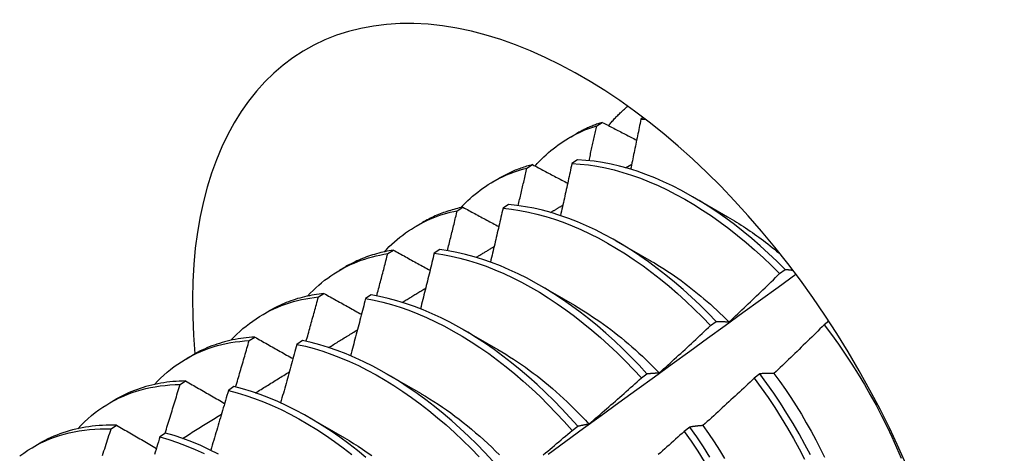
# Model space of a CAD drawing. Header units: inches. Extents: x 7 to 130, y 9 to 81.
# Tile 59 of 61: x 116.614 to 117.061, y 51.306 to 51.503. Entities that reach past the tile are written whole.
import ezdxf

# ---------------------------------------------------------------- set-up
doc = ezdxf.new("R2010")
doc.units = ezdxf.units.IN
doc.header["$MEASUREMENT"] = 0
doc.layers.add('Visible Edges(ANSI)', color=7, linetype='Continuous', lineweight=25)

msp = doc.modelspace()

# ---------------------------------------------------------------- linework, layer by layer
at = {"layer": 'Visible Edges(ANSI)'}
for p, q in [((116.89688, 51.45875), (116.89578, 51.45804)), ((116.87571, 51.45506), (116.87828, 51.45661)), ((116.86339, 51.44969), (116.8662, 51.45131)), ((116.86698, 51.43952), (116.86445, 51.43788)), ((116.84402, 51.43585), (116.84658, 51.43741)), ((116.88878, 51.43598), (116.89162, 51.43767)), ((116.82859, 51.4296), (116.8314, 51.43122)), ((116.91917, 51.42292), (116.93518, 51.4137)), ((116.8124, 51.41648), (116.81495, 51.41806)), ((116.8357, 51.41922), (116.83318, 51.41758)), ((116.79379, 51.40951), (116.7966, 51.41113)), ((116.88437, 51.40283), (116.90039, 51.39361)), ((116.78085, 51.39697), (116.78339, 51.39855)), ((116.80447, 51.39878), (116.80195, 51.39712)), ((116.75899, 51.38942), (116.76181, 51.39104)), ((116.95877, 51.38791), (116.9613, 51.38982)), ((116.84958, 51.38274), (116.86559, 51.37352)), ((116.74935, 51.37729), (116.75189, 51.37889)), ((116.77328, 51.37818), (116.77076, 51.3765)), ((116.7242, 51.36932), (116.72701, 51.37095)), ((116.92742, 51.36424), (116.92995, 51.36615)), ((116.98117, 51.36624), (116.97901, 51.36459)), ((116.71792, 51.35747), (116.72045, 51.35908)), ((116.81478, 51.36265), (116.83079, 51.35343)), ((116.74212, 51.35742), (116.7396, 51.35574)), ((116.6894, 51.34923), (116.69221, 51.35086)), ((116.77998, 51.34256), (116.79599, 51.33334)), ((116.89602, 51.34047), (116.89856, 51.3424)), ((116.94985, 51.34238), (116.94728, 51.34042)), ((116.68653, 51.33749), (116.68907, 51.33911)), ((116.71099, 51.33652), (116.70848, 51.33482)), ((116.6546, 51.32914), (116.65741, 51.33077)), ((116.65521, 51.31736), (116.65773, 51.31899)), ((116.74518, 51.32247), (116.76119, 51.31325)), ((116.86456, 51.31662), (116.8671, 51.31855)), ((116.6799, 51.31546), (116.67739, 51.31376)), ((116.91805, 51.31814), (116.91548, 51.31618)), ((116.6198, 51.30905), (116.62261, 51.31068))]:
    msp.add_line(p, q, dxfattribs=at)
at = {"layer": 'Visible Edges(ANSI)', "flags": 128}
for points in [[(116.88112, 51.45513), (116.88146, 51.45553), (116.88179, 51.45594), (116.88213, 51.45634), (116.88248, 51.45673), (116.88282, 51.45713), (116.88317, 51.45752), (116.88352, 51.45791), (116.88387, 51.45829), (116.88422, 51.45867), (116.88458, 51.45905), (116.88494, 51.45942), (116.8853, 51.45979), (116.88566, 51.46015), (116.88603, 51.46052), (116.8864, 51.46088), (116.88677, 51.46123), (116.88715, 51.46159), (116.88752, 51.46193), (116.8879, 51.46228), (116.88828, 51.46262), (116.88867, 51.46296), (116.88905, 51.46329), (116.88944, 51.46363), (116.88983, 51.46395)], [(116.89578, 51.45804), (116.89559, 51.45709), (116.8954, 51.45615), (116.89521, 51.4552), (116.89501, 51.45425), (116.89482, 51.45331), (116.89463, 51.45236), (116.89444, 51.45141), (116.89425, 51.45047), (116.89405, 51.44952), (116.89386, 51.44857), (116.89367, 51.44763), (116.89347, 51.44668), (116.89328, 51.44573), (116.89308, 51.44478), (116.89289, 51.44384), (116.89269, 51.44289), (116.8925, 51.44194), (116.8923, 51.44099), (116.8921, 51.44005), (116.89191, 51.4391), (116.89171, 51.43815), (116.89151, 51.4372), (116.89131, 51.43625), (116.89112, 51.4353)], [(116.89578, 51.45804), (116.89586, 51.45804), (116.89595, 51.45804), (116.89603, 51.45804), (116.89612, 51.45804), (116.8962, 51.45804), (116.89629, 51.45804), (116.89637, 51.45804), (116.89646, 51.45804), (116.89655, 51.45804), (116.89663, 51.45804), (116.89672, 51.45804), (116.8968, 51.45804), (116.89689, 51.45803), (116.89697, 51.45803), (116.89706, 51.45803), (116.89715, 51.45803), (116.89723, 51.45803), (116.89732, 51.45803), (116.8974, 51.45803), (116.89749, 51.45803), (116.89757, 51.45802), (116.89766, 51.45802), (116.89775, 51.45802), (116.89783, 51.45802)], [(116.84779, 51.43677), (116.84875, 51.43785), (116.84972, 51.4389), (116.85072, 51.43992), (116.85174, 51.44092), (116.85278, 51.44189), (116.85383, 51.44284), (116.8549, 51.44375), (116.85599, 51.44464), (116.8571, 51.44551), (116.85823, 51.44634), (116.85937, 51.44715), (116.86053, 51.44793), (116.86171, 51.44868), (116.8629, 51.44941), (116.86412, 51.4501), (116.86534, 51.45077), (116.86659, 51.45141), (116.86784, 51.45202), (116.86912, 51.4526), (116.87041, 51.45315), (116.87171, 51.45367), (116.87303, 51.45416), (116.87437, 51.45463), (116.87571, 51.45506)], [(116.87828, 51.45661), (116.87775, 51.45644), (116.87722, 51.45627), (116.8767, 51.45609), (116.87617, 51.45591), (116.87565, 51.45572), (116.87513, 51.45553), (116.87462, 51.45533), (116.8741, 51.45513), (116.87359, 51.45492), (116.87308, 51.45471), (116.87258, 51.4545), (116.87207, 51.45428), (116.87157, 51.45406), (116.87107, 51.45383), (116.87057, 51.4536), (116.87008, 51.45336), (116.86958, 51.45312), (116.86909, 51.45288), (116.8686, 51.45263), (116.86812, 51.45237), (116.86764, 51.45211), (116.86715, 51.45185), (116.86668, 51.45158), (116.8662, 51.45131)], [(116.87225, 51.43916), (116.8724, 51.43982), (116.87254, 51.44049), (116.87269, 51.44115), (116.87284, 51.44181), (116.87298, 51.44247), (116.87313, 51.44314), (116.87327, 51.4438), (116.87342, 51.44446), (116.87356, 51.44513), (116.87371, 51.44579), (116.87385, 51.44645), (116.874, 51.44712), (116.87414, 51.44778), (116.87429, 51.44844), (116.87443, 51.4491), (116.87457, 51.44977), (116.87472, 51.45043), (116.87486, 51.45109), (116.875, 51.45175), (116.87515, 51.45242), (116.87529, 51.45308), (116.87543, 51.45374), (116.87557, 51.4544), (116.87571, 51.45506)], [(116.87828, 51.45661), (116.87892, 51.45627), (116.87957, 51.45594), (116.88021, 51.4556), (116.88086, 51.45526), (116.88151, 51.45493), (116.88215, 51.45459), (116.8828, 51.45425), (116.88345, 51.45392), (116.88409, 51.45358), (116.88474, 51.45324), (116.88539, 51.45291), (116.88604, 51.45257), (116.88669, 51.45223), (116.88734, 51.4519), (116.88799, 51.45156), (116.88864, 51.45122), (116.88929, 51.45089), (116.88994, 51.45055), (116.89059, 51.45021), (116.89124, 51.44988), (116.89189, 51.44954), (116.89255, 51.4492), (116.8932, 51.44887), (116.89385, 51.44853)], [(116.9613, 51.38982), (116.95757, 51.39351), (116.9538, 51.39709), (116.94997, 51.40055), (116.94611, 51.40388), (116.9422, 51.40709), (116.93827, 51.41017), (116.9343, 51.41311), (116.93031, 51.41591), (116.9263, 51.41857), (116.92227, 51.42109), (116.91824, 51.42345), (116.9142, 51.42567), (116.91016, 51.42773), (116.90612, 51.42963), (116.90209, 51.43137), (116.89807, 51.43295), (116.89408, 51.43436), (116.8901, 51.43561), (116.88615, 51.43669), (116.88224, 51.4376), (116.87836, 51.43834), (116.87452, 51.4389), (116.87073, 51.4393), (116.86698, 51.43952)], [(116.81404, 51.41786), (116.81507, 51.41896), (116.81612, 51.42003), (116.81719, 51.42107), (116.81829, 51.42208), (116.8194, 51.42306), (116.82053, 51.42401), (116.82168, 51.42494), (116.82285, 51.42583), (116.82404, 51.42669), (116.82525, 51.42752), (116.82648, 51.42832), (116.82773, 51.42909), (116.82899, 51.42983), (116.83027, 51.43053), (116.83157, 51.43121), (116.83289, 51.43185), (116.83423, 51.43246), (116.83558, 51.43304), (116.83695, 51.43359), (116.83833, 51.43411), (116.83973, 51.43459), (116.84115, 51.43504), (116.84258, 51.43546), (116.84402, 51.43585)], [(116.84658, 51.43741), (116.84591, 51.43723), (116.84524, 51.43705), (116.84458, 51.43685), (116.84391, 51.43665), (116.84326, 51.43645), (116.8426, 51.43623), (116.84195, 51.43601), (116.8413, 51.43579), (116.84065, 51.43555), (116.84001, 51.43531), (116.83937, 51.43507), (116.83874, 51.43481), (116.83811, 51.43455), (116.83748, 51.43428), (116.83685, 51.43401), (116.83623, 51.43372), (116.83562, 51.43343), (116.835, 51.43314), (116.83439, 51.43284), (116.83379, 51.43253), (116.83319, 51.43221), (116.83259, 51.43189), (116.83199, 51.43156), (116.8314, 51.43122)], [(116.84007, 51.41877), (116.84023, 51.41948), (116.8404, 51.42019), (116.84057, 51.4209), (116.84074, 51.42162), (116.8409, 51.42233), (116.84107, 51.42304), (116.84124, 51.42375), (116.8414, 51.42446), (116.84157, 51.42518), (116.84173, 51.42589), (116.8419, 51.4266), (116.84206, 51.42731), (116.84223, 51.42802), (116.84239, 51.42874), (116.84256, 51.42945), (116.84272, 51.43016), (116.84288, 51.43087), (116.84305, 51.43158), (116.84321, 51.43229), (116.84337, 51.43301), (116.84354, 51.43372), (116.8437, 51.43443), (116.84386, 51.43514), (116.84402, 51.43585)], [(116.84658, 51.43741), (116.84724, 51.43706), (116.8479, 51.43671), (116.84856, 51.43636), (116.84922, 51.436), (116.84989, 51.43565), (116.85055, 51.4353), (116.85121, 51.43495), (116.85187, 51.4346), (116.85254, 51.43425), (116.8532, 51.4339), (116.85386, 51.43354), (116.85453, 51.43319), (116.85519, 51.43284), (116.85586, 51.43249), (116.85652, 51.43214), (116.85719, 51.43178), (116.85785, 51.43143), (116.85852, 51.43108), (116.85919, 51.43073), (116.85985, 51.43038), (116.86052, 51.43002), (116.86119, 51.42967), (116.86186, 51.42932), (116.86253, 51.42897)], [(116.86445, 51.43788), (116.86424, 51.4369), (116.86403, 51.43592), (116.86382, 51.43494), (116.86361, 51.43395), (116.8634, 51.43297), (116.86318, 51.43199), (116.86297, 51.431), (116.86276, 51.43002), (116.86254, 51.42904), (116.86233, 51.42805), (116.86211, 51.42707), (116.8619, 51.42608), (116.86168, 51.4251), (116.86146, 51.42412), (116.86125, 51.42313), (116.86103, 51.42215), (116.86081, 51.42116), (116.8606, 51.42018), (116.86038, 51.41919), (116.86016, 51.41821), (116.85994, 51.41722), (116.85972, 51.41624), (116.8595, 51.41525), (116.85928, 51.41427)], [(116.86445, 51.43788), (116.8682, 51.43765), (116.872, 51.43724), (116.87584, 51.43666), (116.87972, 51.43591), (116.88364, 51.43499), (116.88759, 51.43389), (116.89157, 51.43263), (116.89557, 51.43121), (116.89958, 51.42962), (116.90361, 51.42786), (116.90765, 51.42595), (116.91169, 51.42388), (116.91573, 51.42166), (116.91977, 51.41928), (116.92379, 51.41675), (116.9278, 51.41408), (116.93179, 51.41127), (116.93575, 51.40832), (116.93969, 51.40523), (116.94359, 51.40201), (116.94745, 51.39866), (116.95127, 51.3952), (116.95505, 51.39161), (116.95877, 51.38791)], [(116.81495, 51.41806), (116.81414, 51.41788), (116.81332, 51.4177), (116.81251, 51.4175), (116.8117, 51.4173), (116.8109, 51.41708), (116.81011, 51.41686), (116.80931, 51.41662), (116.80853, 51.41638), (116.80774, 51.41612), (116.80696, 51.41586), (116.80619, 51.41559), (116.80542, 51.4153), (116.80466, 51.41501), (116.8039, 51.4147), (116.80315, 51.41439), (116.8024, 51.41407), (116.80166, 51.41373), (116.80092, 51.41339), (116.80019, 51.41304), (116.79946, 51.41268), (116.79874, 51.4123), (116.79802, 51.41192), (116.79731, 51.41153), (116.7966, 51.41113)], [(116.81495, 51.41806), (116.81563, 51.41769), (116.8163, 51.41732), (116.81698, 51.41696), (116.81766, 51.41659), (116.81833, 51.41623), (116.81901, 51.41586), (116.81969, 51.41549), (116.82036, 51.41513), (116.82104, 51.41476), (116.82172, 51.4144), (116.8224, 51.41403), (116.82308, 51.41366), (116.82376, 51.4133), (116.82444, 51.41293), (116.82512, 51.41256), (116.8258, 51.4122), (116.82648, 51.41183), (116.82716, 51.41146), (116.82785, 51.4111), (116.82853, 51.41073), (116.82921, 51.41036), (116.8299, 51.40999), (116.83058, 51.40963), (116.83126, 51.40926)], [(116.83318, 51.41758), (116.83295, 51.41656), (116.83271, 51.41554), (116.83248, 51.41453), (116.83225, 51.41351), (116.83201, 51.41249), (116.83178, 51.41147), (116.83154, 51.41045), (116.8313, 51.40944), (116.83107, 51.40842), (116.83083, 51.4074), (116.83059, 51.40638), (116.83036, 51.40536), (116.83012, 51.40434), (116.82988, 51.40333), (116.82964, 51.40231), (116.8294, 51.40129), (116.82916, 51.40027), (116.82892, 51.39925), (116.82868, 51.39823), (116.82844, 51.39721), (116.8282, 51.39619), (116.82796, 51.39517), (116.82772, 51.39415), (116.82747, 51.39313)], [(116.83318, 51.41758), (116.83697, 51.41718), (116.84081, 51.41661), (116.84469, 51.41587), (116.84861, 51.41496), (116.85256, 51.41387), (116.85653, 51.41262), (116.86053, 51.41121), (116.86455, 51.40963), (116.86858, 51.40788), (116.87261, 51.40598), (116.87666, 51.40392), (116.8807, 51.4017), (116.88473, 51.39933), (116.88876, 51.39682), (116.89277, 51.39415), (116.89676, 51.39135), (116.90072, 51.3884), (116.90466, 51.38532), (116.90856, 51.38211), (116.91243, 51.37878), (116.91625, 51.37531), (116.92003, 51.37173), (116.92375, 51.36804), (116.92742, 51.36424)], [(116.92995, 51.36615), (116.92628, 51.36995), (116.92255, 51.37363), (116.91877, 51.3772), (116.91495, 51.38066), (116.91108, 51.38399), (116.90717, 51.38719), (116.90323, 51.39026), (116.89927, 51.39319), (116.89527, 51.39598), (116.89126, 51.39864), (116.88724, 51.40114), (116.8832, 51.4035), (116.87916, 51.4057), (116.87512, 51.40775), (116.87108, 51.40964), (116.86705, 51.41137), (116.86304, 51.41294), (116.85904, 51.41435), (116.85507, 51.41558), (116.85112, 51.41665), (116.84721, 51.41755), (116.84333, 51.41828), (116.83949, 51.41884), (116.8357, 51.41922)], [(116.8548, 51.41566), (116.85503, 51.4158), (116.85526, 51.41594), (116.85549, 51.41608), (116.85572, 51.41622), (116.85595, 51.41635), (116.85618, 51.41649), (116.85641, 51.41663), (116.85664, 51.41677), (116.85687, 51.41691), (116.85711, 51.41705), (116.85734, 51.41719), (116.85757, 51.41732), (116.8578, 51.41746), (116.85803, 51.4176), (116.85826, 51.41774), (116.85849, 51.41788), (116.85872, 51.41802), (116.85895, 51.41815), (116.85918, 51.41829), (116.85941, 51.41843), (116.85964, 51.41857), (116.85987, 51.41871), (116.8601, 51.41885), (116.86034, 51.41899)], [(116.77924, 51.39777), (116.78037, 51.39897), (116.78152, 51.40013), (116.78269, 51.40125), (116.78389, 51.40235), (116.78511, 51.4034), (116.78635, 51.40443), (116.78762, 51.40541), (116.78891, 51.40636), (116.79022, 51.40727), (116.79156, 51.40815), (116.79292, 51.40899), (116.7943, 51.40979), (116.7957, 51.41056), (116.79712, 51.41129), (116.79856, 51.41198), (116.80002, 51.41263), (116.8015, 51.41325), (116.80301, 51.41383), (116.80453, 51.41437), (116.80607, 51.41487), (116.80762, 51.41533), (116.8092, 51.41575), (116.81079, 51.41614), (116.8124, 51.41648)], [(116.80793, 51.39829), (116.80812, 51.39905), (116.80831, 51.39981), (116.8085, 51.40057), (116.80868, 51.40132), (116.80887, 51.40208), (116.80906, 51.40284), (116.80925, 51.4036), (116.80944, 51.40436), (116.80962, 51.40512), (116.80981, 51.40587), (116.81, 51.40663), (116.81018, 51.40739), (116.81037, 51.40815), (116.81056, 51.40891), (116.81074, 51.40966), (116.81093, 51.41042), (116.81111, 51.41118), (116.8113, 51.41194), (116.81148, 51.4127), (116.81167, 51.41345), (116.81185, 51.41421), (116.81204, 51.41497), (116.81222, 51.41573), (116.8124, 51.41648)], [(116.93519, 51.41366), (116.93621, 51.41307), (116.93724, 51.41246), (116.93826, 51.41185), (116.93928, 51.41122), (116.9403, 51.41059), (116.94132, 51.40994), (116.94234, 51.40928), (116.94336, 51.40861), (116.94437, 51.40793), (116.94538, 51.40724), (116.9464, 51.40654), (116.94741, 51.40583), (116.94841, 51.40511), (116.94942, 51.40438), (116.95042, 51.40363), (116.95143, 51.40288), (116.95243, 51.40212), (116.95342, 51.40134), (116.95442, 51.40056), (116.95541, 51.39976), (116.9564, 51.39896), (116.95739, 51.39815), (116.95837, 51.39732), (116.95935, 51.39649)], [(116.82101, 51.39527), (116.82135, 51.39548), (116.82169, 51.39568), (116.82203, 51.39589), (116.82237, 51.3961), (116.82271, 51.3963), (116.82305, 51.39651), (116.82339, 51.39671), (116.82372, 51.39692), (116.82406, 51.39712), (116.8244, 51.39733), (116.82474, 51.39753), (116.82508, 51.39774), (116.82542, 51.39794), (116.82576, 51.39815), (116.8261, 51.39835), (116.82644, 51.39856), (116.82677, 51.39876), (116.82711, 51.39897), (116.82745, 51.39917), (116.82779, 51.39938), (116.82813, 51.39958), (116.82847, 51.39979), (116.82881, 51.39999), (116.82915, 51.4002)], [(116.74445, 51.37768), (116.74566, 51.37897), (116.74691, 51.38022), (116.74818, 51.38144), (116.74949, 51.38261), (116.75082, 51.38374), (116.75218, 51.38483), (116.75356, 51.38587), (116.75498, 51.38688), (116.75642, 51.38784), (116.75788, 51.38876), (116.75937, 51.38963), (116.76089, 51.39046), (116.76243, 51.39125), (116.76399, 51.39199), (116.76558, 51.39269), (116.76719, 51.39335), (116.76882, 51.39396), (116.77048, 51.39452), (116.77215, 51.39504), (116.77385, 51.39552), (116.77557, 51.39595), (116.77731, 51.39633), (116.77907, 51.39667), (116.78085, 51.39697)], [(116.78339, 51.39855), (116.78242, 51.39839), (116.78146, 51.39822), (116.7805, 51.39803), (116.77954, 51.39783), (116.77859, 51.39762), (116.77765, 51.3974), (116.77672, 51.39716), (116.77579, 51.3969), (116.77486, 51.39664), (116.77394, 51.39636), (116.77303, 51.39606), (116.77213, 51.39576), (116.77123, 51.39544), (116.77034, 51.3951), (116.76945, 51.39476), (116.76858, 51.3944), (116.7677, 51.39402), (116.76684, 51.39364), (116.76598, 51.39324), (116.76513, 51.39282), (116.76429, 51.3924), (116.76345, 51.39196), (116.76263, 51.3915), (116.76181, 51.39104)], [(116.77583, 51.37773), (116.77604, 51.37853), (116.77626, 51.37933), (116.77647, 51.38013), (116.77668, 51.38093), (116.77689, 51.38174), (116.7771, 51.38254), (116.77731, 51.38334), (116.77752, 51.38414), (116.77773, 51.38494), (116.77794, 51.38574), (116.77815, 51.38655), (116.77836, 51.38735), (116.77857, 51.38815), (116.77878, 51.38895), (116.77899, 51.38975), (116.77919, 51.39055), (116.7794, 51.39136), (116.77961, 51.39216), (116.77982, 51.39296), (116.78002, 51.39376), (116.78023, 51.39456), (116.78043, 51.39536), (116.78064, 51.39616), (116.78085, 51.39697)], [(116.78339, 51.39855), (116.78408, 51.39817), (116.78477, 51.39779), (116.78546, 51.39741), (116.78615, 51.39703), (116.78684, 51.39665), (116.78753, 51.39627), (116.78823, 51.39589), (116.78892, 51.39551), (116.78961, 51.39513), (116.7903, 51.39474), (116.791, 51.39436), (116.79169, 51.39398), (116.79239, 51.3936), (116.79308, 51.39322), (116.79378, 51.39284), (116.79447, 51.39246), (116.79517, 51.39207), (116.79587, 51.39169), (116.79657, 51.39131), (116.79726, 51.39093), (116.79796, 51.39055), (116.79866, 51.39017), (116.79936, 51.38978), (116.80006, 51.3894)], [(116.80195, 51.39712), (116.80169, 51.39607), (116.80144, 51.39502), (116.80118, 51.39397), (116.80092, 51.39292), (116.80067, 51.39187), (116.80041, 51.39082), (116.80015, 51.38977), (116.79989, 51.38872), (116.79963, 51.38767), (116.79937, 51.38662), (116.79911, 51.38557), (116.79885, 51.38452), (116.79859, 51.38346), (116.79833, 51.38241), (116.79807, 51.38136), (116.7978, 51.38031), (116.79754, 51.37926), (116.79728, 51.37821), (116.79701, 51.37716), (116.79675, 51.37611), (116.79648, 51.37506), (116.79622, 51.37401), (116.79595, 51.37295), (116.79569, 51.3719)], [(116.80195, 51.39712), (116.80578, 51.39656), (116.80966, 51.39583), (116.81358, 51.39492), (116.81752, 51.39385), (116.8215, 51.39261), (116.82549, 51.3912), (116.82951, 51.38963), (116.83354, 51.3879), (116.83758, 51.38601), (116.84162, 51.38395), (116.84566, 51.38175), (116.84969, 51.37939), (116.85372, 51.37688), (116.85773, 51.37422), (116.86172, 51.37143), (116.86569, 51.36849), (116.86963, 51.36542), (116.87353, 51.36222), (116.8774, 51.35889), (116.88123, 51.35543), (116.88501, 51.35186), (116.88873, 51.34817), (116.8924, 51.34438), (116.89602, 51.34047)], [(116.89856, 51.3424), (116.89494, 51.34629), (116.89126, 51.35008), (116.88753, 51.35376), (116.88375, 51.35732), (116.87992, 51.36077), (116.87605, 51.36409), (116.87214, 51.36728), (116.8682, 51.37034), (116.86423, 51.37327), (116.86024, 51.37605), (116.85622, 51.3787), (116.8522, 51.3812), (116.84816, 51.38354), (116.84412, 51.38574), (116.84008, 51.38778), (116.83604, 51.38966), (116.83202, 51.39138), (116.828, 51.39294), (116.82401, 51.39433), (116.82003, 51.39556), (116.81609, 51.39662), (116.81218, 51.39751), (116.8083, 51.39823), (116.80447, 51.39878)], [(116.90038, 51.3936), (116.90191, 51.39271), (116.90343, 51.39179), (116.90496, 51.39084), (116.90648, 51.38988), (116.90799, 51.38888), (116.90951, 51.38787), (116.91102, 51.38683), (116.91253, 51.38577), (116.91404, 51.38468), (116.91554, 51.38357), (116.91703, 51.38244), (116.91852, 51.38129), (116.92001, 51.38011), (116.92149, 51.37892), (116.92296, 51.3777), (116.92443, 51.37646), (116.9259, 51.37521), (116.92735, 51.37393), (116.9288, 51.37263), (116.93024, 51.37131), (116.93167, 51.36998), (116.9331, 51.36862), (116.93451, 51.36725), (116.93592, 51.36586)], [(116.85361, 51.30586), (116.86167, 51.31173), (116.86973, 51.31759), (116.87779, 51.32345), (116.88584, 51.32931), (116.89389, 51.33516), (116.90194, 51.34101), (116.90998, 51.34685), (116.91802, 51.35269), (116.92606, 51.35852), (116.9341, 51.36434), (116.94213, 51.37016), (116.95016, 51.37598), (116.95819, 51.38179), (116.96622, 51.38759)], [(116.93594, 51.36591), (116.9369, 51.36682), (116.93786, 51.36772), (116.93881, 51.36863), (116.93977, 51.36954), (116.94073, 51.37045), (116.94169, 51.37136), (116.94264, 51.37227), (116.9436, 51.37319), (116.94455, 51.3741), (116.9455, 51.37502), (116.94646, 51.37593), (116.94741, 51.37685), (116.94836, 51.37776), (116.94931, 51.37868), (116.95026, 51.3796), (116.95121, 51.38052), (116.95216, 51.38144), (116.9531, 51.38236), (116.95405, 51.38328), (116.95499, 51.38421), (116.95594, 51.38513), (116.95688, 51.38606), (116.95783, 51.38698), (116.95877, 51.38791)], [(116.9613, 51.38982), (116.96145, 51.3898), (116.96159, 51.38979), (116.96174, 51.38978), (116.96188, 51.38976), (116.96203, 51.38975), (116.96218, 51.38973), (116.96233, 51.38972), (116.96247, 51.3897), (116.96262, 51.38968), (116.96277, 51.38967), (116.96292, 51.38965), (116.96306, 51.38963), (116.96321, 51.38962), (116.96336, 51.3896), (116.96351, 51.38958), (116.96366, 51.38956), (116.96381, 51.38954), (116.96396, 51.38953), (116.96411, 51.38951), (116.96426, 51.38949), (116.96441, 51.38947), (116.96456, 51.38945), (116.96471, 51.38943), (116.96486, 51.38941)], [(116.78742, 51.37482), (116.78786, 51.37509), (116.7883, 51.37536), (116.78875, 51.37563), (116.78919, 51.3759), (116.78963, 51.37617), (116.79008, 51.37644), (116.79052, 51.37671), (116.79096, 51.37698), (116.79141, 51.37725), (116.79185, 51.37752), (116.79229, 51.3778), (116.79273, 51.37807), (116.79318, 51.37834), (116.79362, 51.37861), (116.79406, 51.37888), (116.79451, 51.37915), (116.79495, 51.37942), (116.79539, 51.37969), (116.79584, 51.37996), (116.79628, 51.38023), (116.79672, 51.3805), (116.79717, 51.38077), (116.79761, 51.38104), (116.79805, 51.38131)], [(116.70965, 51.35759), (116.71096, 51.35898), (116.7123, 51.36032), (116.71368, 51.36162), (116.71509, 51.36287), (116.71654, 51.36407), (116.71801, 51.36522), (116.71952, 51.36632), (116.72105, 51.36738), (116.72262, 51.36838), (116.72422, 51.36934), (116.72584, 51.37024), (116.7275, 51.3711), (116.72918, 51.3719), (116.73089, 51.37265), (116.73263, 51.37335), (116.73439, 51.374), (116.73618, 51.37459), (116.73799, 51.37514), (116.73983, 51.37563), (116.74169, 51.37607), (116.74357, 51.37645), (116.74548, 51.37679), (116.7474, 51.37707), (116.74935, 51.37729)], [(116.75189, 51.37889), (116.75077, 51.37876), (116.74965, 51.37861), (116.74853, 51.37845), (116.74743, 51.37827), (116.74633, 51.37807), (116.74524, 51.37785), (116.74415, 51.37761), (116.74308, 51.37736), (116.74201, 51.37709), (116.74095, 51.3768), (116.7399, 51.3765), (116.73885, 51.37617), (116.73782, 51.37583), (116.73679, 51.37547), (116.73577, 51.3751), (116.73476, 51.37471), (116.73376, 51.3743), (116.73277, 51.37387), (116.73178, 51.37343), (116.73081, 51.37296), (116.72984, 51.37249), (116.72889, 51.37199), (116.72794, 51.37148), (116.72701, 51.37095)], [(116.74378, 51.35707), (116.74401, 51.35792), (116.74425, 51.35876), (116.74448, 51.3596), (116.74472, 51.36044), (116.74495, 51.36129), (116.74519, 51.36213), (116.74542, 51.36297), (116.74566, 51.36382), (116.74589, 51.36466), (116.74612, 51.3655), (116.74636, 51.36634), (116.74659, 51.36719), (116.74682, 51.36803), (116.74705, 51.36887), (116.74728, 51.36971), (116.74751, 51.37056), (116.74775, 51.3714), (116.74798, 51.37224), (116.74821, 51.37308), (116.74844, 51.37392), (116.74867, 51.37477), (116.74889, 51.37561), (116.74912, 51.37645), (116.74935, 51.37729)], [(116.75189, 51.37889), (116.7526, 51.3785), (116.7533, 51.3781), (116.754, 51.37771), (116.75471, 51.37731), (116.75541, 51.37692), (116.75612, 51.37652), (116.75683, 51.37613), (116.75753, 51.37573), (116.75824, 51.37534), (116.75895, 51.37494), (116.75966, 51.37455), (116.76037, 51.37415), (116.76107, 51.37376), (116.76178, 51.37336), (116.7625, 51.37296), (116.76321, 51.37257), (116.76392, 51.37217), (116.76463, 51.37177), (116.76534, 51.37138), (116.76605, 51.37098), (116.76677, 51.37058), (116.76748, 51.37019), (116.7682, 51.36979), (116.76891, 51.36939)], [(116.8671, 51.31855), (116.86355, 51.32254), (116.85992, 51.32643), (116.85624, 51.33021), (116.85251, 51.33388), (116.84872, 51.33744), (116.84489, 51.34088), (116.84102, 51.34419), (116.83711, 51.34738), (116.83317, 51.35043), (116.8292, 51.35335), (116.8252, 51.35612), (116.82119, 51.35876), (116.81716, 51.36125), (116.81312, 51.36359), (116.80908, 51.36577), (116.80504, 51.3678), (116.80101, 51.36968), (116.79698, 51.37139), (116.79297, 51.37294), (116.78897, 51.37432), (116.785, 51.37554), (116.78106, 51.37659), (116.77715, 51.37747), (116.77328, 51.37818)], [(116.77076, 51.3765), (116.77048, 51.37542), (116.7702, 51.37434), (116.76992, 51.37326), (116.76964, 51.37218), (116.76936, 51.3711), (116.76908, 51.37002), (116.76879, 51.36894), (116.76851, 51.36786), (116.76823, 51.36678), (116.76795, 51.3657), (116.76766, 51.36462), (116.76738, 51.36354), (116.76709, 51.36246), (116.76681, 51.36138), (116.76652, 51.3603), (116.76623, 51.35922), (116.76595, 51.35814), (116.76566, 51.35706), (116.76537, 51.35598), (116.76508, 51.3549), (116.76479, 51.35382), (116.7645, 51.35274), (116.76421, 51.35166), (116.76392, 51.35057)], [(116.77076, 51.3765), (116.77463, 51.37578), (116.77854, 51.37489), (116.78249, 51.37383), (116.78646, 51.3726), (116.79046, 51.3712), (116.79447, 51.36964), (116.7985, 51.36792), (116.80254, 51.36603), (116.80658, 51.36399), (116.81062, 51.36179), (116.81466, 51.35944), (116.81868, 51.35694), (116.82269, 51.3543), (116.82669, 51.35151), (116.83066, 51.34858), (116.8346, 51.34551), (116.8385, 51.34232), (116.84237, 51.339), (116.8462, 51.33555), (116.84998, 51.33198), (116.85371, 51.3283), (116.85739, 51.32451), (116.86101, 51.32062), (116.86456, 51.31662)], [(116.86558, 51.37347), (116.86724, 51.37249), (116.8689, 51.37149), (116.87056, 51.37046), (116.87222, 51.3694), (116.87388, 51.36831), (116.87553, 51.36719), (116.87717, 51.36605), (116.87881, 51.36488), (116.88045, 51.36368), (116.88208, 51.36246), (116.88371, 51.36121), (116.88533, 51.35993), (116.88694, 51.35863), (116.88855, 51.35731), (116.89014, 51.35596), (116.89173, 51.35458), (116.89332, 51.35319), (116.89489, 51.35177), (116.89645, 51.35032), (116.898, 51.34886), (116.89955, 51.34737), (116.90108, 51.34586), (116.9026, 51.34432), (116.90411, 51.34277)], [(116.90411, 51.34278), (116.90509, 51.34366), (116.90607, 51.34455), (116.90705, 51.34543), (116.90803, 51.34632), (116.90901, 51.34721), (116.90998, 51.3481), (116.91096, 51.34899), (116.91193, 51.34988), (116.91291, 51.35077), (116.91388, 51.35166), (116.91485, 51.35255), (116.91582, 51.35344), (116.91679, 51.35434), (116.91776, 51.35523), (116.91873, 51.35613), (116.9197, 51.35703), (116.92067, 51.35793), (116.92163, 51.35883), (116.9226, 51.35973), (116.92357, 51.36063), (116.92453, 51.36153), (116.92549, 51.36243), (116.92646, 51.36333), (116.92742, 51.36424)], [(116.92995, 51.36615), (116.9302, 51.36616), (116.93044, 51.36616), (116.93068, 51.36616), (116.93093, 51.36615), (116.93117, 51.36615), (116.93142, 51.36615), (116.93166, 51.36614), (116.93191, 51.36614), (116.93215, 51.36613), (116.9324, 51.36612), (116.93265, 51.36612), (116.9329, 51.36611), (116.93315, 51.36609), (116.9334, 51.36608), (116.93365, 51.36607), (116.9339, 51.36606), (116.93415, 51.36604), (116.93441, 51.36603), (116.93466, 51.36601), (116.93491, 51.36599), (116.93517, 51.36597), (116.93542, 51.36595), (116.93568, 51.36593), (116.93594, 51.36591)], [(116.97901, 51.36459), (116.97807, 51.36366), (116.97712, 51.36273), (116.97618, 51.3618), (116.97524, 51.36087), (116.97429, 51.35994), (116.97334, 51.35902), (116.9724, 51.35809), (116.97145, 51.35716), (116.9705, 51.35624), (116.96955, 51.35532), (116.9686, 51.35439), (116.96765, 51.35347), (116.9667, 51.35255), (116.96575, 51.35163), (116.9648, 51.35071), (116.96385, 51.34979), (116.96289, 51.34887), (116.96194, 51.34795), (116.96098, 51.34704), (116.96003, 51.34612), (116.95907, 51.34521), (116.95811, 51.34429), (116.95715, 51.34338), (116.95619, 51.34247)], [(116.97901, 51.36459), (116.98227, 51.36025), (116.98545, 51.35584), (116.98854, 51.35135), (116.99154, 51.34681), (116.99445, 51.3422), (116.99726, 51.33754), (116.99997, 51.33284), (117.00258, 51.3281), (117.00508, 51.32332), (117.00747, 51.31852), (117.00975, 51.31369), (117.01192, 51.30885), (117.01397, 51.304)], [(116.72045, 51.35908), (116.71917, 51.35899), (116.71789, 51.35888), (116.71662, 51.35875), (116.71535, 51.35859), (116.7141, 51.35841), (116.71286, 51.35821), (116.71162, 51.35799), (116.7104, 51.35775), (116.70918, 51.35748), (116.70797, 51.35719), (116.70678, 51.35688), (116.70559, 51.35655), (116.70442, 51.3562), (116.70325, 51.35582), (116.7021, 51.35542), (116.70095, 51.355), (116.69982, 51.35456), (116.6987, 51.35409), (116.69759, 51.35361), (116.69649, 51.3531), (116.6954, 51.35257), (116.69432, 51.35202), (116.69326, 51.35145), (116.69221, 51.35086)], [(116.72045, 51.35908), (116.72117, 51.35867), (116.72189, 51.35826), (116.72261, 51.35785), (116.72332, 51.35744), (116.72404, 51.35703), (116.72476, 51.35663), (116.72548, 51.35622), (116.7262, 51.35581), (116.72693, 51.3554), (116.72765, 51.35499), (116.72837, 51.35458), (116.72909, 51.35417), (116.72982, 51.35376), (116.73054, 51.35335), (116.73127, 51.35294), (116.73199, 51.35253), (116.73272, 51.35212), (116.73344, 51.35171), (116.73417, 51.3513), (116.7349, 51.35088), (116.73563, 51.35047), (116.73636, 51.35006), (116.73709, 51.34965), (116.73782, 51.34924)], [(116.754, 51.35428), (116.75454, 51.35462), (116.75508, 51.35496), (116.75563, 51.35529), (116.75617, 51.35563), (116.75672, 51.35596), (116.75726, 51.3563), (116.7578, 51.35663), (116.75835, 51.35697), (116.75889, 51.3573), (116.75944, 51.35764), (116.75998, 51.35797), (116.76052, 51.35831), (116.76107, 51.35864), (116.76161, 51.35898), (116.76216, 51.35932), (116.7627, 51.35965), (116.76325, 51.35999), (116.76379, 51.36032), (116.76433, 51.36066), (116.76488, 51.36099), (116.76542, 51.36132), (116.76597, 51.36166), (116.76651, 51.36199), (116.76706, 51.36233)], [(116.67485, 51.3375), (116.67625, 51.33898), (116.6777, 51.34042), (116.67918, 51.3418), (116.6807, 51.34312), (116.68226, 51.34439), (116.68385, 51.34561), (116.68548, 51.34676), (116.68714, 51.34786), (116.68884, 51.34891), (116.69057, 51.34989), (116.69233, 51.35082), (116.69413, 51.35169), (116.69596, 51.3525), (116.69781, 51.35325), (116.6997, 51.35395), (116.70162, 51.35458), (116.70357, 51.35515), (116.70554, 51.35566), (116.70754, 51.35612), (116.70957, 51.35651), (116.71162, 51.35684), (116.71369, 51.35711), (116.71579, 51.35732), (116.71792, 51.35747)], [(116.71176, 51.33633), (116.71202, 51.33721), (116.71228, 51.33809), (116.71254, 51.33897), (116.7128, 51.33986), (116.71306, 51.34074), (116.71332, 51.34162), (116.71358, 51.3425), (116.71383, 51.34338), (116.71409, 51.34426), (116.71435, 51.34514), (116.71461, 51.34602), (116.71486, 51.3469), (116.71512, 51.34778), (116.71538, 51.34866), (116.71563, 51.34954), (116.71589, 51.35042), (116.71614, 51.3513), (116.7164, 51.35218), (116.71665, 51.35307), (116.7169, 51.35395), (116.71716, 51.35483), (116.71741, 51.35571), (116.71766, 51.35659), (116.71792, 51.35747)], [(116.7396, 51.35574), (116.7393, 51.35463), (116.739, 51.35352), (116.73869, 51.35242), (116.73839, 51.35131), (116.73808, 51.3502), (116.73778, 51.34909), (116.73747, 51.34799), (116.73716, 51.34688), (116.73686, 51.34577), (116.73655, 51.34466), (116.73624, 51.34355), (116.73593, 51.34245), (116.73562, 51.34134), (116.73531, 51.34023), (116.735, 51.33912), (116.73469, 51.33801), (116.73438, 51.33691), (116.73406, 51.3358), (116.73375, 51.33469), (116.73344, 51.33358), (116.73312, 51.33247), (116.73281, 51.33137), (116.73249, 51.33026), (116.73218, 51.32915)], [(116.7396, 51.35574), (116.74351, 51.35486), (116.74746, 51.35381), (116.75143, 51.35258), (116.75542, 51.3512), (116.75943, 51.34965), (116.76346, 51.34793), (116.7675, 51.34606), (116.77154, 51.34402), (116.77558, 51.34183), (116.77962, 51.33949), (116.78364, 51.337), (116.78766, 51.33437), (116.79165, 51.33158), (116.79562, 51.32866), (116.79956, 51.32561), (116.80347, 51.32242), (116.80735, 51.31911), (116.81118, 51.31567), (116.81496, 51.31211), (116.8187, 51.30843), (116.82238, 51.30465)], [(116.82853, 51.30268), (116.82491, 51.30656), (116.82123, 51.31034), (116.81749, 51.31401), (116.8137, 51.31756), (116.80987, 51.32099), (116.80599, 51.32429), (116.80208, 51.32747), (116.79813, 51.33051), (116.79416, 51.33342), (116.79016, 51.33619), (116.78615, 51.33882), (116.78212, 51.3413), (116.77809, 51.34363), (116.77404, 51.34581), (116.77, 51.34783), (116.76597, 51.34969), (116.76194, 51.35139), (116.75793, 51.35293), (116.75394, 51.35431), (116.74997, 51.35551), (116.74603, 51.35655), (116.74212, 51.35742)], [(116.83079, 51.35337), (116.83259, 51.35232), (116.83439, 51.35123), (116.83619, 51.35012), (116.83798, 51.34896), (116.83977, 51.34778), (116.84155, 51.34656), (116.84333, 51.34532), (116.8451, 51.34404), (116.84686, 51.34272), (116.84862, 51.34138), (116.85037, 51.34001), (116.85212, 51.3386), (116.85385, 51.33717), (116.85558, 51.3357), (116.85729, 51.33421), (116.859, 51.33269), (116.86069, 51.33113), (116.86238, 51.32956), (116.86405, 51.32795), (116.86571, 51.32632), (116.86736, 51.32466), (116.86899, 51.32298), (116.87061, 51.32127), (116.87222, 51.31954)], [(116.72074, 51.33368), (116.72138, 51.33408), (116.72202, 51.33448), (116.72266, 51.33488), (116.72331, 51.33528), (116.72395, 51.33567), (116.72459, 51.33607), (116.72523, 51.33647), (116.72588, 51.33687), (116.72652, 51.33727), (116.72716, 51.33767), (116.7278, 51.33807), (116.72845, 51.33847), (116.72909, 51.33887), (116.72973, 51.33927), (116.73037, 51.33967), (116.73101, 51.34006), (116.73166, 51.34046), (116.7323, 51.34086), (116.73294, 51.34126), (116.73358, 51.34166), (116.73423, 51.34206), (116.73487, 51.34246), (116.73551, 51.34285), (116.73616, 51.34325)], [(116.89856, 51.3424), (116.89878, 51.34243), (116.89901, 51.34245), (116.89923, 51.34248), (116.89946, 51.3425), (116.89969, 51.34253), (116.89991, 51.34255), (116.90014, 51.34257), (116.90037, 51.34259), (116.9006, 51.34261), (116.90083, 51.34263), (116.90106, 51.34265), (116.90129, 51.34266), (116.90152, 51.34268), (116.90176, 51.34269), (116.90199, 51.34271), (116.90222, 51.34272), (116.90246, 51.34273), (116.90269, 51.34274), (116.90293, 51.34275), (116.90316, 51.34276), (116.9034, 51.34276), (116.90364, 51.34277), (116.90388, 51.34277), (116.90411, 51.34278)], [(116.95619, 51.34247), (116.95592, 51.34248), (116.95565, 51.34248), (116.95538, 51.34249), (116.95511, 51.34249), (116.95484, 51.3425), (116.95457, 51.3425), (116.9543, 51.3425), (116.95403, 51.3425), (116.95377, 51.3425), (116.9535, 51.3425), (116.95323, 51.3425), (116.95297, 51.34249), (116.9527, 51.34249), (116.95244, 51.34248), (116.95218, 51.34248), (116.95192, 51.34247), (116.95166, 51.34246), (116.95139, 51.34245), (116.95113, 51.34244), (116.95088, 51.34243), (116.95062, 51.34242), (116.95036, 51.34241), (116.9501, 51.34239), (116.94985, 51.34238)], [(116.97276, 51.3055), (116.97025, 51.31028), (116.96762, 51.31501), (116.9649, 51.31971), (116.96208, 51.32436), (116.95915, 51.32896), (116.95614, 51.3335), (116.95304, 51.33797), (116.94985, 51.34238)], [(116.95619, 51.34246), (116.95882, 51.33887), (116.96139, 51.33522), (116.96388, 51.33152), (116.9663, 51.32777), (116.96865, 51.32398), (116.97091, 51.32015), (116.9731, 51.31629), (116.97521, 51.3124), (116.97723, 51.30849), (116.97917, 51.30455)], [(116.64005, 51.31741), (116.64155, 51.31899), (116.64309, 51.32051), (116.64468, 51.32197), (116.64631, 51.32337), (116.64798, 51.32471), (116.64969, 51.32598), (116.65145, 51.32719), (116.65324, 51.32833), (116.65507, 51.32941), (116.65693, 51.33042), (116.65884, 51.33137), (116.66078, 51.33225), (116.66276, 51.33306), (116.66477, 51.33381), (116.66681, 51.33448), (116.66888, 51.33509), (116.67099, 51.33563), (116.67313, 51.3361), (116.67529, 51.33651), (116.67749, 51.33684), (116.67971, 51.33711), (116.68196, 51.3373), (116.68424, 51.33743), (116.68653, 51.33749)], [(116.68907, 51.33911), (116.68762, 51.33908), (116.68618, 51.33901), (116.68475, 51.33893), (116.68332, 51.33881), (116.68191, 51.33867), (116.68051, 51.33849), (116.67912, 51.3383), (116.67775, 51.33807), (116.67638, 51.33782), (116.67503, 51.33754), (116.67368, 51.33723), (116.67235, 51.33689), (116.67103, 51.33653), (116.66973, 51.33614), (116.66843, 51.33572), (116.66715, 51.33528), (116.66589, 51.33481), (116.66463, 51.33431), (116.66339, 51.33379), (116.66217, 51.33323), (116.66096, 51.33266), (116.65976, 51.33205), (116.65858, 51.33142), (116.65741, 51.33077)], [(116.67973, 51.31535), (116.68001, 51.31627), (116.6803, 51.31719), (116.68059, 51.31811), (116.68088, 51.31903), (116.68116, 51.31996), (116.68145, 51.32088), (116.68174, 51.3218), (116.68202, 51.32273), (116.68231, 51.32365), (116.68259, 51.32457), (116.68288, 51.32549), (116.68316, 51.32642), (116.68344, 51.32734), (116.68373, 51.32826), (116.68401, 51.32918), (116.68429, 51.33011), (116.68457, 51.33103), (116.68486, 51.33195), (116.68514, 51.33287), (116.68542, 51.3338), (116.6857, 51.33472), (116.68598, 51.33564), (116.68626, 51.33657), (116.68653, 51.33749)], [(116.68907, 51.33911), (116.6898, 51.33869), (116.69053, 51.33827), (116.69126, 51.33784), (116.69199, 51.33742), (116.69273, 51.337), (116.69346, 51.33658), (116.69419, 51.33615), (116.69493, 51.33573), (116.69566, 51.33531), (116.6964, 51.33488), (116.69714, 51.33446), (116.69787, 51.33404), (116.69861, 51.33361), (116.69935, 51.33319), (116.70009, 51.33276), (116.70083, 51.33234), (116.70157, 51.33192), (116.70231, 51.33149), (116.70305, 51.33106), (116.70379, 51.33064), (116.70454, 51.33021), (116.70528, 51.32979), (116.70603, 51.32936), (116.70677, 51.32893)], [(116.77096, 51.30439), (116.76705, 51.30756), (116.7631, 51.3106), (116.75913, 51.3135), (116.75513, 51.31626), (116.75111, 51.31888), (116.74708, 51.32135), (116.74305, 51.32367), (116.73901, 51.32584), (116.73497, 51.32785), (116.73093, 51.32971), (116.7269, 51.3314), (116.72289, 51.33293), (116.7189, 51.33429), (116.71493, 51.33549), (116.71099, 51.33652)], [(116.87225, 51.31957), (116.87325, 51.32043), (116.87424, 51.32129), (116.87524, 51.32215), (116.87624, 51.32302), (116.87724, 51.32388), (116.87823, 51.32475), (116.87922, 51.32561), (116.88022, 51.32648), (116.88121, 51.32735), (116.8822, 51.32822), (116.8832, 51.32909), (116.88419, 51.32996), (116.88518, 51.33083), (116.88617, 51.3317), (116.88715, 51.33257), (116.88814, 51.33345), (116.88913, 51.33432), (116.89012, 51.3352), (116.8911, 51.33608), (116.89209, 51.33695), (116.89307, 51.33783), (116.89405, 51.33871), (116.89504, 51.33959), (116.89602, 51.34047)], [(116.94728, 51.34042), (116.94632, 51.33951), (116.94535, 51.3386), (116.94439, 51.3377), (116.94343, 51.33679), (116.94246, 51.33589), (116.9415, 51.33498), (116.94053, 51.33408), (116.93956, 51.33317), (116.93859, 51.33227), (116.93763, 51.33137), (116.93666, 51.33047), (116.93569, 51.32957), (116.93471, 51.32867), (116.93374, 51.32778), (116.93277, 51.32688), (116.9318, 51.32598), (116.93082, 51.32509), (116.92985, 51.3242), (116.92887, 51.3233), (116.9279, 51.32241), (116.92692, 51.32152), (116.92594, 51.32063), (116.92496, 51.31974), (116.92398, 51.31885)], [(116.94728, 51.34042), (116.95046, 51.33601), (116.95356, 51.33153), (116.95657, 51.32699), (116.95948, 51.32238), (116.9623, 51.31773), (116.96502, 51.31303), (116.96763, 51.30829), (116.97014, 51.30352)], [(116.70848, 51.33482), (116.70815, 51.33369), (116.70782, 51.33256), (116.7075, 51.33142), (116.70717, 51.33029), (116.70684, 51.32916), (116.7065, 51.32802), (116.70617, 51.32689), (116.70584, 51.32576), (116.70551, 51.32462), (116.70517, 51.32349), (116.70484, 51.32236), (116.70451, 51.32122), (116.70417, 51.32009), (116.70383, 51.31896), (116.7035, 51.31783), (116.70316, 51.31669), (116.70282, 51.31556), (116.70249, 51.31443), (116.70215, 51.31329), (116.70181, 51.31216), (116.70147, 51.31103), (116.70113, 51.30989), (116.70079, 51.30876), (116.70044, 51.30763)], [(116.70848, 51.33482), (116.71242, 51.33378), (116.71639, 51.33257), (116.72039, 51.33119), (116.7244, 51.32965), (116.72842, 51.32795), (116.73246, 51.32608), (116.7365, 51.32406), (116.74054, 51.32188), (116.74458, 51.31955), (116.74861, 51.31706), (116.75262, 51.31443), (116.75662, 51.31166), (116.76059, 51.30875), (116.76453, 51.3057)], [(116.79599, 51.33332), (116.79793, 51.33219), (116.79986, 51.33102), (116.80179, 51.32981), (116.80371, 51.32855), (116.80563, 51.32726), (116.80755, 51.32593), (116.80945, 51.32457), (116.81135, 51.32316), (116.81325, 51.32172), (116.81513, 51.32025), (116.81701, 51.31873), (116.81888, 51.31719), (116.82073, 51.31561), (116.82258, 51.314), (116.82441, 51.31236), (116.82624, 51.31068), (116.82805, 51.30898), (116.82984, 51.30724), (116.83163, 51.30548)], [(116.68763, 51.31299), (116.68837, 51.31346), (116.68911, 51.31392), (116.68985, 51.31438), (116.69059, 51.31484), (116.69132, 51.31531), (116.69206, 51.31577), (116.6928, 51.31623), (116.69354, 51.31669), (116.69428, 51.31716), (116.69501, 51.31762), (116.69575, 51.31808), (116.69649, 51.31854), (116.69723, 51.31901), (116.69797, 51.31947), (116.69871, 51.31993), (116.69944, 51.32039), (116.70018, 51.32085), (116.70092, 51.32132), (116.70166, 51.32178), (116.7024, 51.32224), (116.70314, 51.3227), (116.70387, 51.32316), (116.70461, 51.32362), (116.70535, 51.32408)], [(116.65773, 51.31899), (116.65612, 51.31902), (116.65451, 51.31902), (116.65292, 51.31899), (116.65133, 51.31892), (116.64976, 51.31882), (116.6482, 51.31869), (116.64666, 51.31852), (116.64513, 51.31832), (116.6436, 51.31809), (116.6421, 51.31782), (116.64061, 51.31753), (116.63913, 51.31719), (116.63766, 51.31683), (116.63621, 51.31643), (116.63478, 51.316), (116.63336, 51.31554), (116.63196, 51.31504), (116.63057, 51.31452), (116.6292, 51.31396), (116.62785, 51.31336), (116.62651, 51.31274), (116.6252, 51.31208), (116.62389, 51.3114), (116.62261, 51.31068)], [(116.65773, 51.31899), (116.65848, 51.31855), (116.65922, 51.31812), (116.65997, 51.31768), (116.66071, 51.31725), (116.66146, 51.31681), (116.66221, 51.31638), (116.66295, 51.31594), (116.6637, 51.3155), (116.66445, 51.31507), (116.6652, 51.31463), (116.66595, 51.31419), (116.6667, 51.31376), (116.66746, 51.31332), (116.66821, 51.31288), (116.66896, 51.31244), (116.66972, 51.312), (116.67047, 51.31156), (116.67123, 51.31113), (116.67198, 51.31069), (116.67274, 51.31025), (116.6735, 51.30981), (116.67425, 51.30937), (116.67501, 51.30893), (116.67577, 51.30848)], [(116.8671, 51.31855), (116.86731, 51.31861), (116.86752, 51.31866), (116.86773, 51.31871), (116.86794, 51.31876), (116.86815, 51.31881), (116.86836, 51.31886), (116.86857, 51.31891), (116.86878, 51.31896), (116.86899, 51.319), (116.8692, 51.31905), (116.86942, 51.31909), (116.86963, 51.31914), (116.86985, 51.31918), (116.87006, 51.31922), (116.87028, 51.31926), (116.87049, 51.3193), (116.87071, 51.31934), (116.87093, 51.31937), (116.87115, 51.31941), (116.87137, 51.31944), (116.87159, 51.31948), (116.87181, 51.31951), (116.87203, 51.31954), (116.87225, 51.31957)], [(116.92398, 51.31885), (116.92373, 51.31883), (116.92347, 51.31881), (116.92322, 51.31879), (116.92297, 51.31877), (116.92272, 51.31875), (116.92246, 51.31873), (116.92221, 51.3187), (116.92196, 51.31868), (116.92171, 51.31865), (116.92146, 51.31862), (116.92122, 51.3186), (116.92097, 51.31857), (116.92072, 51.31854), (116.92047, 51.31851), (116.92023, 51.31847), (116.91998, 51.31844), (116.91974, 51.31841), (116.9195, 51.31837), (116.91925, 51.31834), (116.91901, 51.3183), (116.91877, 51.31826), (116.91853, 51.31822), (116.91829, 51.31818), (116.91805, 51.31814)], [(116.92395, 51.31884), (116.92652, 51.31518), (116.92902, 51.31148), (116.93144, 51.30773), (116.9338, 51.30394)], [(116.61371, 51.30502), (116.61554, 51.30635), (116.61742, 51.3076), (116.61934, 51.30879), (116.62131, 51.30989), (116.62331, 51.31093), (116.62536, 51.31189), (116.62745, 51.31277), (116.62958, 51.31358), (116.63174, 51.31431), (116.63394, 51.31496), (116.63618, 51.31554), (116.63845, 51.31604), (116.64075, 51.31646), (116.64309, 51.3168), (116.64546, 51.31707), (116.64785, 51.31726), (116.65028, 51.31737), (116.65273, 51.3174), (116.65521, 51.31736)], [(116.65134, 51.30531), (116.65166, 51.30632), (116.65199, 51.30732), (116.65231, 51.30832), (116.65263, 51.30933), (116.65296, 51.31033), (116.65328, 51.31133), (116.6536, 51.31234), (116.65392, 51.31334), (116.65425, 51.31434), (116.65457, 51.31535), (116.65489, 51.31635), (116.65521, 51.31736)], [(116.70397, 51.30587), (116.69993, 51.30788), (116.69589, 51.30972), (116.69187, 51.3114), (116.68786, 51.31292), (116.68387, 51.31428), (116.6799, 51.31546)], [(116.85149, 51.30554), (116.8525, 51.30639), (116.85351, 51.30723), (116.85452, 51.30808), (116.85552, 51.30893), (116.85653, 51.30978), (116.85754, 51.31064), (116.85854, 51.31149), (116.85955, 51.31234), (116.86055, 51.3132), (116.86155, 51.31405), (116.86256, 51.31491), (116.86356, 51.31576), (116.86456, 51.31662)], [(116.91548, 51.31618), (116.9145, 51.3153), (116.91351, 51.31441), (116.91253, 51.31353), (116.91155, 51.31265), (116.91056, 51.31176), (116.90958, 51.31088), (116.90859, 51.31), (116.9076, 51.30912), (116.90661, 51.30825), (116.90563, 51.30737), (116.90464, 51.30649), (116.90365, 51.30562)], [(116.91548, 51.31618), (116.91858, 51.31171), (116.92159, 51.30717), (116.92451, 51.30257)], [(116.92711, 51.30454), (116.92418, 51.30914), (116.92116, 51.31367), (116.91805, 51.31814)], [(116.67739, 51.31376), (116.67704, 51.3126), (116.67668, 51.31144), (116.67633, 51.31029), (116.67597, 51.30913), (116.67561, 51.30797), (116.67526, 51.30682), (116.6749, 51.30566)], [(116.67739, 51.31376), (116.68136, 51.31256), (116.68535, 51.31119), (116.68936, 51.30966), (116.69339, 51.30796), (116.69742, 51.30611)], [(116.76118, 51.31322), (116.76325, 51.312), (116.76532, 51.31073), (116.76738, 51.30942), (116.76944, 51.30807), (116.7715, 51.30667), (116.77355, 51.30523)]]:
    msp.add_lwpolyline(points, dxfattribs=at)
at = {"layer": 'Visible Edges(ANSI)'}
msp.add_ellipse((116.86894, 51.27332), major_axis=(-0.125, 0.21651), ratio=0.57735, start_param=2.225447, end_param=7.182696, dxfattribs=at)

doc.saveas('drawing.dxf')
